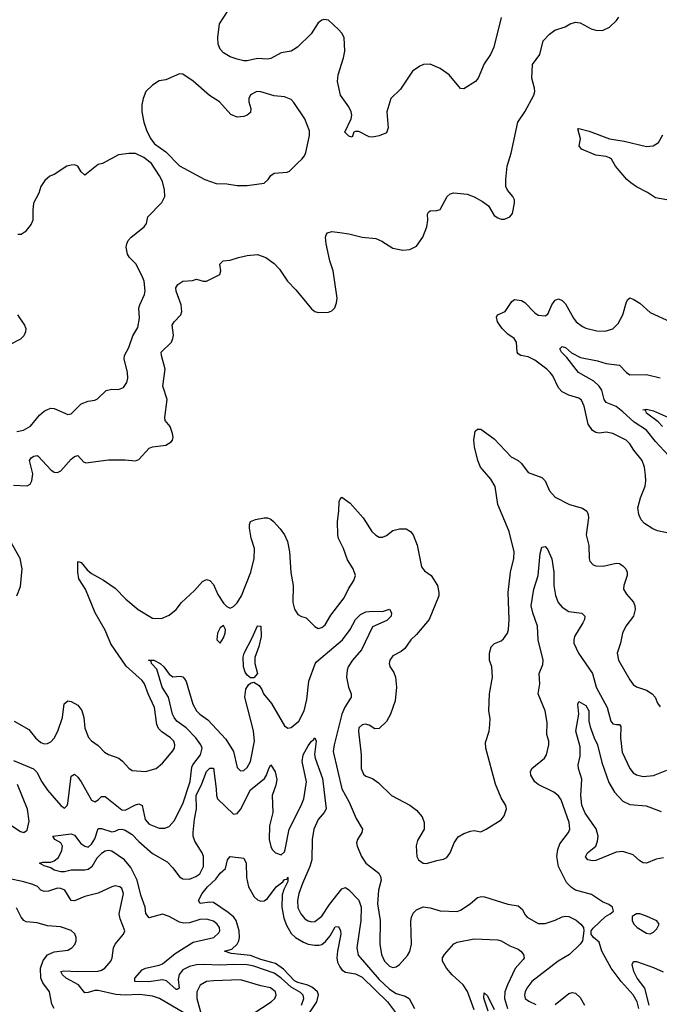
# Model space of a CAD drawing. Header units: inches. Extents: x 2057696 to 2160536, y 827480 to 1016834.
# Tile 128 of 256: x 2131226 to 2135005, y 873036 to 878855. Entities that reach past the tile are written whole.
import ezdxf

# ---------------------------------------------------------------- set-up
doc = ezdxf.new("R2010")
doc.units = ezdxf.units.IN
doc.header["$MEASUREMENT"] = 0
doc.layers.add('C1837', color=7, linetype='Continuous')

msp = doc.modelspace()

# ---------------------------------------------------------------- linework, layer by layer
at = {"layer": 'C1837', "color": 5}
for points, elevation in [([(2134070, 878868), (2134027.7, 878692.3), (2134007.3, 878650), (2133970, 878594), (2133935.2, 878510), (2133918, 878490), (2133850, 878447.1), (2133830, 878447.6), (2133762.9, 878530), (2133710, 878567.3), (2133650, 878591.3), (2133612, 878590), (2133590, 878581.3), (2133546.7, 878550), (2133474.8, 878445.2), (2133418.7, 878390), (2133394.7, 878310), (2133403.8, 878216.2), (2133392.7, 878187.3), (2133350, 878168.7), (2133310, 878160.4), (2133290, 878162.6), (2133230, 878193.3), (2133210, 878195.1), (2133200.7, 878190), (2133190, 878161.2), (2133170, 878166.6), (2133146, 878190), (2133184.1, 878270), (2133187.3, 878290), (2133183.7, 878310), (2133170, 878339.1), (2133122.2, 878410), (2133103.7, 878490), (2133106.6, 878530), (2133139.3, 878630), (2133146.3, 878670), (2133142, 878750), (2133130, 878775.6), (2133110, 878796.2), (2133050, 878852.3), (2133023.4, 878856.6), (2133010, 878852.7), (2132990, 878836), (2132948.1, 878771.9), (2132868.1, 878691.9), (2132830.1, 878669.9), (2132770, 878658.7), (2132710, 878626.2), (2132690, 878621.1), (2132630, 878625.1), (2132570, 878611.1), (2132550, 878612.2), (2132510, 878620.9), (2132470, 878636), (2132430, 878659.7), (2132410, 878680.5), (2132397.7, 878710), (2132396.5, 878750), (2132407.1, 878830), (2132457.6, 878910)], 420), ([(2131190, 876104.7), (2131270, 876100.7), (2131287.6, 876110), (2131296.8, 876130), (2131302.7, 876170), (2131283.1, 876250), (2131294.4, 876265.6), (2131310, 876276.3), (2131330, 876278.5), (2131335.1, 876275), (2131410, 876194.4), (2131430, 876180.7), (2131450, 876178), (2131470, 876188), (2131530, 876256.9), (2131550, 876272.6), (2131570, 876278.7), (2131602.7, 876242.7), (2131616.2, 876236.2), (2131750, 876253.1), (2131850, 876253.7), (2131910, 876247), (2131930, 876255.5), (2131990, 876322), (2132010, 876330.6), (2132090, 876340.7), (2132120.2, 876359.8), (2132129, 876370), (2132132.9, 876387.1), (2132129.3, 876410), (2132114, 876450), (2132086, 876486), (2132083.3, 876503.3), (2132096.8, 876610), (2132070.9, 876690), (2132085.6, 876790), (2132063.5, 876870), (2132062.7, 876890), (2132122.2, 876950), (2132131.5, 876970), (2132134, 876990), (2132127.1, 877050), (2132138, 877070), (2132178, 877110), (2132183.5, 877130), (2132179.1, 877170), (2132149.7, 877250), (2132148, 877270), (2132159.5, 877290), (2132190, 877310.3), (2132246.3, 877313.7), (2132270, 877320.5), (2132310, 877310.4), (2132330, 877310.4), (2132408, 877350), (2132414, 877370), (2132409, 877410), (2132428, 877430), (2132470, 877434), (2132518, 877450), (2132570, 877460.5), (2132630, 877467.7), (2132681, 877450), (2132730, 877413.4), (2132760.6, 877380.6), (2132808.4, 877310), (2132857.8, 877257.8), (2132950, 877146.8), (2132970, 877131), (2132990, 877124.9), (2133050, 877126), (2133070, 877134), (2133087.6, 877152.4), (2133098, 877182), (2133100.7, 877210), (2133078.2, 877370), (2133058, 877430), (2133035.8, 877530), (2133033.6, 877570), (2133036.2, 877583.8), (2133045.3, 877594.7), (2133070, 877602.6), (2133118.2, 877598.2), (2133170, 877590.4), (2133250, 877568.9), (2133330, 877561.1), (2133365.7, 877545.7), (2133430, 877505.5), (2133490, 877493.4), (2133530, 877496.3), (2133570, 877517.3), (2133607.6, 877570), (2133631.1, 877630), (2133636.4, 877670), (2133634.7, 877705.3), (2133641.8, 877718.2), (2133650, 877724.4), (2133690, 877726.7), (2133710, 877734), (2133752, 877810), (2133770, 877826), (2133790, 877831.8), (2133870, 877823.6), (2133910, 877807.6), (2133959.7, 877779.7), (2133995.2, 877755.2), (2134030, 877698), (2134050, 877683.8), (2134070, 877676.3), (2134090, 877676.3), (2134121.2, 877690), (2134137, 877710), (2134149.6, 877770), (2134149.6, 877790), (2134139.5, 877810), (2134107, 877847), (2134098.7, 877870), (2134097.4, 877910), (2134106.3, 877990), (2134130, 878066), (2134169.8, 878250), (2134210.6, 878310), (2134263.8, 878410), (2134268.9, 878430), (2134267, 878450), (2134252.1, 878510), (2134256.3, 878590), (2134298, 878650), (2134318.7, 878730), (2134355.4, 878770), (2134386.9, 878793.1), (2134447.9, 878812.1), (2134478, 878830), (2134510, 878840.3), (2134536.2, 878836.2), (2134601.7, 878801.7), (2134630, 878794), (2134670, 878792.2), (2134709.7, 878810.3), (2134752.3, 878850), (2134766, 878870)], 420), ([(2135050, 877791.1), (2134981.6, 877801.7), (2134934.6, 877834.6), (2134870, 877867), (2134836, 877890), (2134813.4, 877910), (2134746.5, 877990), (2134722.5, 878030), (2134710, 878039.5), (2134690, 878047.2), (2134630, 878053.6), (2134545.1, 878090), (2134531.2, 878110), (2134539.3, 878150), (2134524, 878210), (2134530, 878212.4), (2134590, 878196.9), (2134711.3, 878151.3), (2134797.4, 878137.4), (2134930, 878106.2), (2134969.2, 878110), (2134999.7, 878130), (2135026.2, 878173.8)], 380), ([(2131210, 876421.1), (2131248.5, 876428.5), (2131290, 876452), (2131343, 876517), (2131370, 876541.1), (2131390, 876552), (2131410, 876558.7), (2131430, 876558), (2131510, 876522), (2131530, 876525.5), (2131590, 876584.9), (2131630, 876600.4), (2131670, 876605.5), (2131686.5, 876613.5), (2131737.2, 876662.8), (2131769.7, 876670.4), (2131810, 876668.5), (2131838.5, 876681.5), (2131858.7, 876710), (2131864.4, 876735.6), (2131863, 876770), (2131843, 876850), (2131846, 876870), (2131870, 876917.3), (2131893.5, 876986.5), (2131924.2, 877035.8), (2131934.2, 877090), (2131930.8, 877150), (2131935.6, 877170), (2131963.8, 877230), (2131967, 877253), (2131960.7, 877310), (2131950, 877338.4), (2131911.7, 877411.7), (2131874.5, 877450), (2131862, 877470), (2131855.1, 877510), (2131858, 877530), (2131866.6, 877550), (2131883.7, 877570), (2131961.2, 877630), (2131975.3, 877650), (2131982.7, 877690), (2132065.4, 877774.6), (2132083, 877810), (2132081, 877850), (2132070, 877899.3), (2132052.9, 877932.9), (2132004.2, 878004.2), (2131960.1, 878040.1), (2131910, 878065.2), (2131870, 878065.2), (2131810, 878057.2), (2131714.4, 878005.6), (2131690, 877999), (2131610, 877935.3), (2131590, 877955.3), (2131570, 877989), (2131550, 877997.2), (2131530, 877996), (2131504.7, 877990), (2131430, 877939.3), (2131404.7, 877930), (2131375.2, 877904.8), (2131350.7, 877870), (2131339.3, 877830), (2131308.5, 877770), (2131303.1, 877730), (2131304.4, 877670), (2131293, 877647), (2131258.8, 877601.2), (2131234.4, 877585.6), (2131215.3, 877584.7)], 440), ([(2135059.6, 875819.6), (2134994.9, 875834.9), (2134966.4, 875846.4), (2134918, 875878), (2134898.4, 875898.4), (2134884.4, 875930), (2134878.2, 875970), (2134894.4, 876030), (2134921.1, 876098.9), (2134925.6, 876130), (2134923.9, 876163.9), (2134916.4, 876210), (2134903.4, 876250), (2134854, 876310), (2134830, 876348), (2134809, 876369), (2134730, 876409.8), (2134690, 876417.6), (2134650, 876412), (2134630, 876415.8), (2134610, 876426.8), (2134584.1, 876464.1), (2134561, 876570), (2134545.5, 876605.5), (2134530, 876617.5), (2134470, 876635.8), (2134430, 876655.8), (2134410, 876679.8), (2134374.8, 876750), (2134359.1, 876770), (2134340.5, 876790), (2134270, 876843.7), (2134230, 876862), (2134187.3, 876870), (2134170, 876881.1), (2134164.1, 876890), (2134161.3, 876950), (2134147, 876970), (2134110, 876995.7), (2134075.9, 877030), (2134047.8, 877070), (2134043, 877097), (2134049.1, 877110.9), (2134093.3, 877130), (2134132.8, 877190), (2134150, 877201.8), (2134190, 877194.6), (2134210, 877183.5), (2134270, 877121.6), (2134290, 877109.3), (2134330, 877104.2), (2134345.6, 877114.4), (2134368.8, 877170), (2134383.5, 877190), (2134390, 877197.4), (2134410, 877204.9), (2134430, 877195.6), (2134450, 877176.1), (2134497.7, 877090), (2134513.4, 877070), (2134550, 877042.2), (2134570, 877031.2), (2134636.5, 877016.5), (2134685, 877015), (2134730, 877027.6), (2134761.5, 877058.5), (2134789.3, 877110.7), (2134810, 877187.3), (2134818, 877202), (2134830, 877210.6), (2134850, 877204.2), (2134890, 877179.6), (2134950, 877125.3), (2135070, 877068.5)], 380), ([(2131213.7, 877110), (2131254.4, 877050), (2131261.3, 877030), (2131260.3, 877010), (2131250, 876985.6), (2131230, 876966.3), (2131170, 876935.6)], 440), ([(2135058.6, 876278.6), (2134981.4, 876361.4), (2134930, 876428.4), (2134855.3, 876475.3), (2134790, 876538.1), (2134750, 876568.9), (2134690, 876593.5), (2134679.4, 876610), (2134665.1, 876665.1), (2134649.1, 876690), (2134617.7, 876717.7), (2134528, 876770), (2134458.7, 876858.7), (2134426.2, 876890), (2134416.2, 876910), (2134430, 876923.8), (2134450, 876918), (2134485.4, 876885.4), (2134538.3, 876858.3), (2134638.7, 876838.7), (2134690, 876823.8), (2134770, 876813.1), (2134810, 876770.3), (2134830, 876756.9), (2134930, 876757.5), (2135010, 876738.4)], 360), ([(2135023.7, 876450), (2134998.9, 876478.9), (2134928.2, 876530), (2134924.5, 876544.5), (2134907, 876550), (2134930, 876553.7), (2134970, 876544), (2135076.2, 876496.2)], 340), ([(2131193, 874710), (2131279.7, 874659.7), (2131319.5, 874610), (2131350, 874582.8), (2131370, 874575.6), (2131390, 874576.5), (2131410, 874587.8), (2131430, 874608.9), (2131452.2, 874650), (2131478.5, 874730), (2131488.2, 874811.8), (2131510, 874828.5), (2131530, 874824.9), (2131570, 874803.6), (2131592.9, 874772.9), (2131604.6, 874730), (2131610, 874667.3), (2131631.8, 874611.8), (2131650, 874593.1), (2131690, 874564.6), (2131726.1, 874526.1), (2131750, 874511.8), (2131812.4, 874490), (2131833.4, 874473.4), (2131870, 874430.4), (2131890, 874417), (2131970, 874411.8), (2132033.2, 874430), (2132070, 874460.5), (2132130, 874532.7), (2132140.4, 874550), (2132143.1, 874570), (2132136, 874590), (2132117.7, 874610), (2132065.8, 874645.8), (2132045.8, 874665.8), (2132036.9, 874690), (2132022.8, 874790), (2131985, 874870), (2131962.8, 874930), (2131948.7, 874950), (2131854.6, 875034.6), (2131765.3, 875165.3), (2131730, 875246.8), (2131671.9, 875350), (2131613.8, 875490), (2131576.2, 875550), (2131568.9, 875590), (2131570, 875652), (2131590, 875646.4), (2131624.3, 875604.3), (2131650, 875582.1), (2131721.5, 875541.5), (2131790, 875495.6), (2131852.9, 875430), (2131926.7, 875370), (2132010, 875318.6), (2132064.2, 875315.8), (2132110, 875334.9), (2132150, 875368.2), (2132182, 875410), (2132258.2, 875481.8), (2132305.3, 875534.7), (2132330, 875547.3), (2132350, 875540.7), (2132370, 875517.3), (2132397.2, 875457.2), (2132430, 875406.8), (2132450, 875386), (2132470, 875377.3), (2132490, 875387.7), (2132510, 875408.4), (2132537.1, 875450), (2132591.9, 875590), (2132612, 875670), (2132612.3, 875730), (2132594.4, 875790), (2132583.8, 875850), (2132582.8, 875870), (2132589.8, 875890), (2132618.9, 875901.1), (2132670, 875911.3), (2132690, 875910.2), (2132710, 875903.2), (2132726, 875890), (2132765.3, 875845.3), (2132790, 875810.4), (2132808.5, 875770), (2132820.7, 875710), (2132827.7, 875587.7), (2132840.9, 875510), (2132840.4, 875410), (2132850.4, 875370.4), (2132870, 875338.8), (2132890, 875327.3), (2132918.8, 875318.8), (2132970, 875267.7), (2132990, 875256.4), (2133010, 875262.6), (2133030, 875278.7), (2133064.7, 875335.3), (2133142.6, 875437.4), (2133168.7, 875491.3), (2133200.3, 875539.7), (2133209.7, 875570), (2133195.3, 875610), (2133163.1, 875663.1), (2133139.8, 875730), (2133109, 875789), (2133104.6, 875810), (2133104.5, 875890), (2133111.8, 875950), (2133112.9, 876007.1), (2133118.4, 876021.6), (2133130, 876033), (2133178, 875998), (2133255.8, 875910), (2133307, 875830), (2133330, 875807.4), (2133350, 875797.4), (2133370, 875796), (2133393.1, 875806.9), (2133430, 875835.8), (2133470, 875846), (2133510, 875844.9), (2133534.8, 875830), (2133550.6, 875810), (2133574, 875750), (2133600.6, 875620.6), (2133617.4, 875597.4), (2133656.5, 875570), (2133694.4, 875510), (2133702.8, 875470), (2133701.8, 875450), (2133644.9, 875310), (2133570, 875221.7), (2133536, 875190), (2133501.3, 875138.7), (2133479.3, 875120.7), (2133430, 875095.6), (2133412.7, 875070), (2133408.7, 875050), (2133412.4, 875032.4), (2133436.2, 874996.2), (2133446.4, 874970), (2133452.7, 874910), (2133444.4, 874830), (2133417.3, 874750), (2133392.3, 874707.7), (2133350, 874665.1), (2133324.4, 874664.4), (2133290, 874684.5), (2133268.9, 874691.1), (2133250, 874687.3), (2133230.5, 874670), (2133228.3, 874650), (2133243.6, 874510), (2133244, 874430), (2133256.4, 874396.4), (2133270, 874384), (2133310, 874370.8), (2133345.2, 874345.2), (2133422.8, 874270), (2133530, 874213), (2133570, 874182), (2133602.8, 874142.8), (2133615.5, 874110), (2133615.5, 874070), (2133576.7, 874003.3), (2133568.2, 873971.8), (2133572.7, 873910), (2133583, 873890), (2133610, 873870.5), (2133630, 873867), (2133690, 873886.4), (2133730, 873893), (2133750, 873903.8), (2133770, 873930.8), (2133791.8, 873990), (2133815.6, 874024.4), (2133850, 874045.5), (2133890, 874059.1), (2133910, 874062), (2133950, 874054.8), (2133982, 874070), (2134070, 874126), (2134089, 874150), (2134102, 874190), (2134098, 874210), (2134070, 874255.3), (2134036.3, 874336.3), (2133980.5, 874550), (2133977.7, 874582.3), (2133999.5, 874650), (2134004.2, 874690), (2134004.7, 874724.7), (2133996.9, 874770), (2134001.3, 874870), (2134019.7, 874970), (2134015.8, 875030), (2134001.3, 875070), (2134001.3, 875110), (2134011.5, 875148.5), (2134031.6, 875168.4), (2134070, 875184.4), (2134083.9, 875196.1), (2134107.8, 875230), (2134114.3, 875250), (2134117.8, 875310), (2134112.6, 875470), (2134126, 875590), (2134145.1, 875670), (2134147.4, 875710), (2134117.8, 875830), (2134049.8, 875990), (2134035.5, 876095.5), (2134010, 876138.7), (2133949, 876210), (2133932.7, 876250), (2133913.5, 876330), (2133909.7, 876370.3), (2133916, 876424), (2133930, 876434.8), (2133950, 876434.9), (2134030, 876378.7), (2134130, 876271.8), (2134170, 876249), (2134190, 876231.7), (2134230, 876178.7), (2134310.5, 876150), (2134330.4, 876130), (2134355.8, 876070), (2134390, 876032.2), (2134474.8, 875990), (2134550, 875968.4), (2134576.4, 875950), (2134584.9, 875930), (2134585.7, 875910), (2134572, 875810), (2134588.1, 875748.1), (2134590.4, 875670.4), (2134594.6, 875654.6), (2134613.8, 875633.8), (2134630, 875627), (2134673.9, 875626.1), (2134750, 875642), (2134770, 875640.4), (2134790, 875627.7), (2134807.7, 875610), (2134814.4, 875590), (2134814, 875570), (2134794.6, 875510), (2134794, 875490), (2134810, 875459.5), (2134851.9, 875411.9), (2134859.6, 875390), (2134862, 875370), (2134853.1, 875330), (2134806, 875270), (2134786.4, 875230), (2134774.9, 875170), (2134756.3, 875110), (2134764.2, 875070), (2134830, 874952.4), (2134850, 874924.9), (2134870, 874912.6), (2134930, 874892.6), (2134963.1, 874870), (2134979.5, 874850), (2134994.6, 874814.6), (2135010, 874793.4)], 380), ([(2131210, 875450.6), (2131230, 875504.7), (2131239.7, 875610), (2131229.6, 875670), (2131150, 875811.3)], 420), ([(2134884.4, 873010), (2134874.5, 873050), (2134850, 873091.3), (2134779.5, 873170), (2134720.8, 873250), (2134664.7, 873350), (2134650, 873402.7), (2134616, 873430), (2134602.7, 873450), (2134601.2, 873470), (2134613.6, 873486.4), (2134686, 873554), (2134715.3, 873570), (2134733.2, 873586.8), (2134728.7, 873610), (2134706.3, 873626.3), (2134670, 873641.2), (2134604.1, 873684.1), (2134510, 873709.4), (2134485.5, 873725.5), (2134456.1, 873756.1), (2134409.1, 873849.1), (2134398.4, 873910), (2134404.7, 873950), (2134416.8, 873983.2), (2134468.2, 874050), (2134475.8, 874070), (2134472.1, 874110), (2134424.2, 874244.2), (2134408.4, 874268.4), (2134381.3, 874290), (2134290, 874334.4), (2134269.8, 874350), (2134245.5, 874390), (2134244.1, 874410), (2134251.1, 874430), (2134325.6, 874490), (2134338.7, 874510), (2134353, 874570), (2134352.4, 874590), (2134339.8, 874630), (2134342, 874702), (2134329.7, 874769.7), (2134289.8, 874870), (2134298.8, 874930), (2134294.4, 874990), (2134316.7, 875043.3), (2134319.5, 875070), (2134288.1, 875190), (2134285.6, 875270), (2134256.9, 875350), (2134248.6, 875390), (2134262.9, 875490), (2134289.1, 875570), (2134300.3, 875699.7), (2134310, 875737.3), (2134330, 875740.7), (2134345.1, 875725.1), (2134369.1, 875669.1), (2134380.6, 875590), (2134381.5, 875510), (2134391, 875451), (2134407.4, 875410), (2134430, 875382.4), (2134470, 875356.4), (2134546.9, 875346.9), (2134565.5, 875330), (2134562.6, 875310), (2134552.6, 875290), (2134504.5, 875210), (2134499.3, 875190), (2134500.2, 875170), (2134527.9, 875110), (2134610.2, 874990), (2134631.1, 874910), (2134696.6, 874790), (2134717.8, 874710), (2134730, 874694), (2134751.1, 874688.9), (2134770, 874690.3), (2134777.5, 874677.5), (2134776.1, 874610), (2134786, 874526), (2134830, 874428.7), (2134850, 874404), (2134870, 874391.4), (2134910, 874382.4), (2134970, 874388.4), (2135050, 874418.5)], 360), ([(2131190, 874477.5), (2131308.2, 874428.2), (2131327.8, 874407.8), (2131357.1, 874350), (2131390, 874301.5), (2131470, 874210.4), (2131490, 874195.5), (2131506.6, 874210), (2131510, 874222), (2131530, 874384.7), (2131550, 874395.8), (2131570, 874377.8), (2131590, 874350.2), (2131650, 874241.7), (2131670, 874231.8), (2131690, 874243.1), (2131710, 874263.1), (2131730, 874263.1), (2131830, 874184.5), (2131850, 874183.2), (2131910, 874215.4), (2131930, 874220.2), (2131950.2, 874210), (2131967.4, 874127.4), (2131990, 874100.8), (2132050, 874077.3), (2132082.5, 874077.5), (2132110, 874087.2), (2132139.3, 874120.7), (2132190, 874220.3), (2132232.3, 874352.3), (2132242.2, 874437.8), (2132248.1, 874451.9), (2132294.8, 874510), (2132303.2, 874550), (2132297, 874570), (2132267.3, 874610), (2132210, 874669.9), (2132154, 874710), (2132138.5, 874730), (2132129.4, 874750), (2132105.6, 874850), (2132067.6, 874910), (2132035.8, 875015.8), (2132004.4, 875050), (2132002.7, 875062.7), (2131987.6, 875070), (2132018.8, 875070), (2132056.5, 875050), (2132078, 875030), (2132110, 874987), (2132130, 874971.8), (2132174.2, 874974.2), (2132190, 874970.6), (2132199.6, 874959.6), (2132210, 874944), (2132248.6, 874810), (2132270, 874770.3), (2132290.2, 874750), (2132337.4, 874717.4), (2132443, 874603), (2132488.3, 874530), (2132510, 874434.8), (2132530, 874414.9), (2132550, 874417.6), (2132570, 874434.9), (2132589.7, 874470), (2132613.9, 874590), (2132607.5, 874652.5), (2132555.8, 874850), (2132562.6, 874897.4), (2132577.2, 874922.8), (2132590, 874934.6), (2132610, 874938.9), (2132640.3, 874920.3), (2132656.6, 874896.6), (2132666.2, 874870), (2132712.7, 874812.7), (2132790, 874680.5), (2132810, 874668.2), (2132830, 874672.4), (2132875.4, 874710), (2132906.2, 874770), (2132922.6, 874837.4), (2132934.9, 874945.1), (2132971.4, 875048.6), (2132980.1, 875059.9), (2133132.2, 875190), (2133179, 875250), (2133210, 875309.3), (2133240.1, 875339.9), (2133270, 875355.1), (2133310, 875359.8), (2133370, 875357.1), (2133410, 875370.3), (2133422.6, 875350), (2133420.2, 875330), (2133395.5, 875304.5), (2133310, 875266), (2133244.6, 875130), (2133192.8, 875070), (2133166.9, 875030), (2133159.8, 875010), (2133157.1, 874970), (2133169, 874910), (2133184.4, 874870), (2133183.6, 874850), (2133147.3, 874792.7), (2133129.1, 874750), (2133083.1, 874570), (2133078.1, 874530), (2133128.3, 874308.3), (2133173, 874230), (2133213, 874132.9), (2133251.1, 874070), (2133247.2, 874050), (2133222.3, 874010), (2133216, 873990), (2133218.9, 873970), (2133244.5, 873910), (2133270, 873870.3), (2133347.4, 873810), (2133357.8, 873790), (2133361.1, 873770), (2133344.8, 873710), (2133339.8, 873630), (2133355.5, 873530), (2133352.8, 873390), (2133363.2, 873330), (2133381.5, 873290), (2133410, 873260.2), (2133430, 873253.8), (2133450, 873257.8), (2133470, 873270.4), (2133516.3, 873323.7), (2133531.6, 873348.4), (2133540.9, 873390), (2133535.8, 873524.2), (2133539.8, 873550), (2133550, 873574), (2133570, 873593.7), (2133610, 873612), (2133650, 873606), (2133710, 873588.5), (2133810, 873584.9), (2133830, 873592), (2133887.3, 873630), (2133930, 873667.2), (2133953.3, 873673.3), (2133971.6, 873671.6), (2134110, 873627.4), (2134170, 873618), (2134195.8, 873595.8), (2134210, 873566.8), (2134224, 873550), (2134290, 873512.7), (2134330, 873513.4), (2134390, 873533.4), (2134430, 873553.4), (2134450, 873557.3), (2134470, 873554), (2134513, 873533), (2134541, 873510), (2134556, 873490), (2134558.8, 873470), (2134550.7, 873410), (2134538, 873390), (2134474, 873330), (2134407.7, 873290), (2134251, 873170), (2134221.6, 873130), (2134212.6, 873110), (2134207.7, 873090), (2134213.1, 873070), (2134233.2, 873053.2), (2134274.7, 873034.7)], 360), ([(2135030, 873901.1), (2134986.3, 873893.7), (2134930, 873870.7), (2134910, 873871.8), (2134890, 873883.5), (2134850, 873918.9), (2134790, 873938.8), (2134750, 873934.2), (2134630, 873884.7), (2134610, 873883.4), (2134582, 873890), (2134567.7, 873907.7), (2134581.1, 873930), (2134628.9, 873971.1), (2134640.5, 873999.5), (2134642.9, 874030), (2134632.5, 874072.5), (2134565.7, 874165.7), (2134546.9, 874213.1), (2134541.2, 874270), (2134547.1, 874367.1), (2134527.7, 874430), (2134526, 874450), (2134537, 874503), (2134536.8, 874556.8), (2134511.9, 874650), (2134529.8, 874750), (2134524.2, 874810), (2134530, 874826), (2134570, 874801.3), (2134587.4, 874770), (2134587.7, 874710), (2134595.6, 874675.6), (2134619.6, 874610), (2134640.2, 874570), (2134664.3, 874464.3), (2134706.6, 874346.6), (2134739.2, 874290), (2134790, 874236), (2134830, 874217.3), (2134927.9, 874207.9), (2135015.9, 874175.9)], 340), ([(2132890.8, 873030), (2132904.2, 873070), (2132899.9, 873090), (2132885, 873105), (2132830, 873137), (2132770, 873190.6), (2132730, 873219.8), (2132610, 873261.9), (2132570, 873269.6), (2132488.6, 873271.4), (2132410, 873266.2), (2132310, 873271.6), (2132270, 873268.6), (2132230, 873258.9), (2132190, 873238.4), (2132167.7, 873212.3), (2132162.6, 873182.6), (2132168.9, 873131.1), (2132157.1, 873122.9), (2132150, 873122.3), (2132093.3, 873173.3), (2132070, 873179.8), (2131988.6, 873168.6), (2131907, 873170), (2131906.6, 873190), (2131950, 873239.8), (2131970, 873250.1), (2132050, 873265.9), (2132070, 873274.6), (2132145, 873335), (2132250, 873402), (2132372.6, 873430), (2132402, 873458), (2132408.6, 873470), (2132405.6, 873490), (2132391.7, 873510), (2132370, 873526), (2132330, 873539.6), (2132290, 873536.9), (2132230, 873518), (2132194.9, 873514.9), (2132170, 873520.2), (2132110, 873554.5), (2132070, 873567.4), (2131990, 873547.4), (2131972.1, 873572.1), (2131967.9, 873610), (2131941.1, 873681.2), (2131919.9, 873770), (2131883.5, 873843.5), (2131844.8, 873890), (2131770, 873940.9), (2131750, 873945.3), (2131730, 873941.2), (2131710, 873927.8), (2131681.6, 873898.4), (2131652.5, 873847.5), (2131630, 873832.5), (2131610, 873827.7), (2131530.9, 873829.1), (2131490, 873818.8), (2131470, 873819.4), (2131430, 873827.9), (2131410, 873843.1), (2131370, 873853.2), (2131343.7, 873870), (2131363.5, 873876.5), (2131410, 873876.4), (2131430, 873883.7), (2131456.1, 873903.9), (2131474.7, 873945.3), (2131478, 873970), (2131469.1, 873989.1), (2131434, 874010), (2131421.2, 874030), (2131530, 874043.8), (2131550, 874034.8), (2131586.5, 873986.5), (2131610, 873970.1), (2131630, 873964.8), (2131650, 873982.3), (2131670, 874012.9), (2131690, 874073.8), (2131710, 874075.4), (2131770, 874055.9), (2131790, 874059.2), (2131810.5, 874069.5), (2131830, 874071.2), (2131850, 874065.3), (2131890, 874040.1), (2131930, 873998.1), (2132010, 873927.8), (2132097.1, 873877.1), (2132130, 873843), (2132170, 873788.6), (2132190, 873777.1), (2132230, 873776), (2132266, 873790), (2132290, 873807.1), (2132311.4, 873850), (2132311.3, 873910), (2132304.2, 873930), (2132260.6, 874000.5), (2132251.5, 874030), (2132251.5, 874050), (2132258.8, 874130), (2132270.7, 874190), (2132269.3, 874270), (2132302.1, 874337.9), (2132330, 874412.1), (2132350, 874432.2), (2132370, 874431), (2132387.5, 874310), (2132388.8, 874270), (2132395, 874250), (2132490, 874158.7), (2132510, 874163.6), (2132530, 874187.9), (2132590, 874303.9), (2132672.2, 874370), (2132685, 874390), (2132697.2, 874430), (2132710, 874450.2), (2132734.4, 874410), (2132744.5, 874364.5), (2132738.7, 874330), (2132716.6, 874270), (2132721.4, 874170), (2132702.6, 874090), (2132700.2, 874010), (2132709.1, 873969.1), (2132718, 873950), (2132736.3, 873930), (2132770, 873918), (2132790, 873936.4), (2132794.7, 873950), (2132817.4, 874070), (2132889.3, 874210), (2132903.7, 874250), (2132920.7, 874350), (2132895, 874470), (2132901.6, 874510), (2132930, 874562.6), (2132950, 874591.5), (2132962.3, 874597.8), (2132970.3, 874610.3), (2132977.3, 874590), (2132967.8, 874512.2), (2132970.7, 874490), (2133014.1, 874370), (2133035.9, 874190), (2133024.9, 874170), (2132990, 874127.8), (2132963.6, 874070), (2132953, 874010), (2132952.2, 873890), (2132940.7, 873850), (2132895.9, 873750), (2132874.7, 873690), (2132866.3, 873650), (2132870, 873606), (2132886.4, 873570), (2132910, 873541.5), (2132930, 873527.9), (2132950, 873522), (2132970, 873524.4), (2133010, 873556.2), (2133055.3, 873624.7), (2133130, 873719), (2133150, 873725.3), (2133170, 873712.9), (2133230, 873651.7), (2133242.4, 873610), (2133242, 873530), (2133218, 873370), (2133226.5, 873326.5), (2133350, 873182.1), (2133410, 873125.1), (2133450, 873098.8), (2133504.1, 873084.1), (2133526, 873070), (2133559.2, 873010)], 340), ([(2131110, 874135.8), (2131230, 874057.7), (2131250, 874050.2), (2131270, 874063.8), (2131281.9, 874118.1), (2131271.2, 874188.8), (2131213.8, 874333.8)], 360), ([(2132913.8, 872950), (2132982, 873050), (2132992.2, 873092.2), (2132985.5, 873110), (2132955.3, 873135.3), (2132928.9, 873148.9), (2132870, 873164.1), (2132850, 873175), (2132783.8, 873243.8), (2132736.9, 873276.9), (2132650, 873301.2), (2132590, 873323.6), (2132475.1, 873335), (2132435.1, 873350), (2132478.3, 873361.7), (2132509.9, 873390), (2132519.9, 873410), (2132524.6, 873430), (2132522.5, 873470), (2132505.1, 873530), (2132490.9, 873550.9), (2132458.1, 873578.1), (2132370, 873637.2), (2132350, 873639.2), (2132291.6, 873631.6), (2132283.1, 873650), (2132303.2, 873690), (2132335.2, 873730), (2132384.7, 873775.3), (2132410, 873810.5), (2132440.9, 873839.1), (2132453.6, 873890), (2132470, 873908.2), (2132550, 873899.1), (2132563.1, 873870), (2132565.1, 873785.1), (2132578, 873730), (2132611.1, 873671.1), (2132630, 873653.4), (2132650, 873645.7), (2132670, 873646.7), (2132690, 873661.3), (2132741.2, 873730), (2132780.2, 873759.8), (2132790, 873772.4), (2132804.7, 873775.3), (2132810, 873786), (2132810, 873760.9), (2132786.1, 873713.9), (2132776.5, 873683.5), (2132773.7, 873610), (2132785.5, 873545.5), (2132802.8, 873502.8), (2132830, 873453.7), (2132855.3, 873430), (2132902.3, 873402.3), (2132930, 873391.5), (2132970, 873384.4), (2132995, 873385), (2133010.3, 873389.7), (2133033.5, 873406.5), (2133059.5, 873440.5), (2133090, 873492.6), (2133110, 873496), (2133122, 873470), (2133123, 873450), (2133102.8, 873350), (2133099.4, 873310), (2133104.2, 873284.2), (2133116.8, 873256.8), (2133130, 873239.8), (2133150, 873226.2), (2133210, 873215.4), (2133250, 873195.1), (2133399.3, 873050), (2133446.1, 872986.1)], 320), ([(2132230, 872965.4), (2132051.3, 873070), (2132010, 873084.2), (2131933.9, 873093.9), (2131850, 873090.3), (2131793.6, 873093.6), (2131690, 873117.4), (2131670, 873117.7), (2131630, 873104.5), (2131610, 873102.8), (2131574.3, 873150), (2131501.4, 873190), (2131478, 873210), (2131469.8, 873230), (2131486.5, 873233.5), (2131569.1, 873229.1), (2131690, 873231.5), (2131710, 873237.7), (2131728.5, 873250), (2131764.2, 873290), (2131771.5, 873310), (2131781, 873370), (2131789.8, 873390), (2131839.6, 873450), (2131847.8, 873470), (2131819.9, 873539.9), (2131814, 873570), (2131839.8, 873690), (2131830, 873720.5), (2131817, 873730), (2131790, 873735), (2131770, 873729.8), (2131690, 873693.1), (2131610, 873673.3), (2131550, 873646.6), (2131529.9, 873649.9), (2131492.1, 873710), (2131470, 873720.7), (2131450, 873722.3), (2131396.3, 873703.7), (2131370, 873701.4), (2131350.5, 873710.5), (2131331.3, 873731.3), (2131303.3, 873743.3), (2131250, 873759.6), (2131158.2, 873778.2)], 360), ([(2131430.5, 873010.5), (2131416.8, 873036.8), (2131402.5, 873110), (2131363.2, 873163.2), (2131349.9, 873190), (2131349.3, 873250), (2131364.7, 873295.3), (2131391.2, 873328.8), (2131430, 873346), (2131510, 873356.2), (2131534.7, 873370), (2131551.5, 873388.5), (2131559.7, 873410), (2131559.7, 873430), (2131551.9, 873451.9), (2131530.8, 873470.8), (2131466.8, 873493.2), (2131390, 873500.3), (2131330, 873517.2), (2131263.5, 873523.5), (2131250, 873531.2), (2131234.8, 873550), (2131206.3, 873606.3)], 380), ([(2133910, 873003.7), (2133871.7, 873111.7), (2133846.5, 873150), (2133781.7, 873210), (2133747.8, 873250), (2133724.8, 873290), (2133724.4, 873310), (2133734.8, 873330), (2133790, 873393.1), (2133810, 873402.8), (2133910, 873422.8), (2134050, 873416.6), (2134070, 873411.1), (2134121.1, 873381.1), (2134170, 873360.9), (2134186, 873350), (2134201.5, 873330), (2134205.8, 873310), (2134200.4, 873299.6), (2134153.4, 873246.6), (2134107.3, 873150), (2134092.7, 873110), (2134089.2, 873070.8), (2134108, 873010)], 340), ([(2134944.9, 873030), (2134919.5, 873130), (2134873.4, 873190), (2134854.5, 873230), (2134844.8, 873270), (2134851.6, 873288.4), (2134870, 873287.8), (2134970, 873253.8), (2135028.3, 873228.3)], 340), ([(2132610, 872983.6), (2132711.5, 873050), (2132733.3, 873070), (2132741.3, 873090), (2132736.4, 873110), (2132707.5, 873132.5), (2132650, 873144.4), (2132530, 873179.6), (2132370, 873175.2), (2132330, 873169.8), (2132291.5, 873148.5), (2132272.7, 873110), (2132272.7, 873070), (2132300.2, 872970)], 360), ([(2133994.6, 872994.6), (2133969, 873071), (2133970, 873102.8), (2133990, 873086), (2134030, 873004.9)], 320), ([(2134390, 873035), (2134470, 873100.2), (2134490, 873104.7), (2134510, 873100.7), (2134536.3, 873076.3), (2134563.7, 873030)], 360)]:
    msp.add_lwpolyline(points, dxfattribs=dict(at, elevation=elevation))
for points, elevation in [([(2132170, 878535.3), (2132090, 878499), (2132050, 878494), (2132010, 878468.7), (2131972, 878430), (2131954.8, 878390), (2131947.5, 878352.5), (2131946.8, 878310), (2131958.8, 878250), (2131976.8, 878196.8), (2132001, 878150), (2132022, 878122), (2132090, 878074), (2132170.3, 877990.4), (2132318.8, 877910), (2132386.4, 877886.4), (2132450, 877884.2), (2132510, 877874.9), (2132570, 877874.3), (2132670, 877888.8), (2132694.5, 877910), (2132710, 877934.8), (2132730, 877947.7), (2132806.2, 877953.8), (2132820.5, 877959.5), (2132868.2, 878010), (2132893.5, 878030), (2132908.6, 878050), (2132916.2, 878070), (2132938.7, 878170), (2132937.6, 878197.6), (2132909.6, 878270), (2132846.5, 878366.5), (2132830, 878383.7), (2132790, 878399.6), (2132730, 878405.1), (2132650, 878429.7), (2132627.3, 878430), (2132590, 878411.7), (2132579.7, 878390), (2132580.2, 878370), (2132591.7, 878330), (2132590, 878307), (2132569.2, 878290.8), (2132550, 878283.1), (2132510, 878279.8), (2132474.3, 878294.3), (2132407.3, 878370), (2132348, 878408), (2132250, 878491.8), (2132190, 878534)], 440), ([(2132430, 875274), (2132410, 875261.2), (2132395.5, 875230), (2132391, 875190), (2132410, 875171), (2132430, 875201), (2132439.5, 875230), (2132440.9, 875250)], 380), ([(2132610, 874964.2), (2132590, 874965.4), (2132570, 874981.2), (2132558, 874998), (2132547.8, 875030), (2132547, 875087), (2132553, 875110), (2132599.3, 875200.7), (2132630, 875273), (2132633.2, 875273.2), (2132650, 875270.8), (2132652, 875210), (2132639, 875150), (2132614.5, 875085.5), (2132615.5, 875050), (2132631.8, 874990)], 360), ([(2134890, 873569.5), (2134870, 873569.3), (2134845.2, 873554.8), (2134844.9, 873530), (2134853.4, 873510), (2134873, 873490), (2134930, 873455.3), (2134950, 873452.4), (2134970, 873461.6), (2134990, 873480.7), (2135003.7, 873510), (2134989.6, 873529.6), (2134930, 873557)], 360)]:
    msp.add_lwpolyline(points, close=True, dxfattribs=dict(at, elevation=elevation))

doc.saveas('drawing.dxf')
